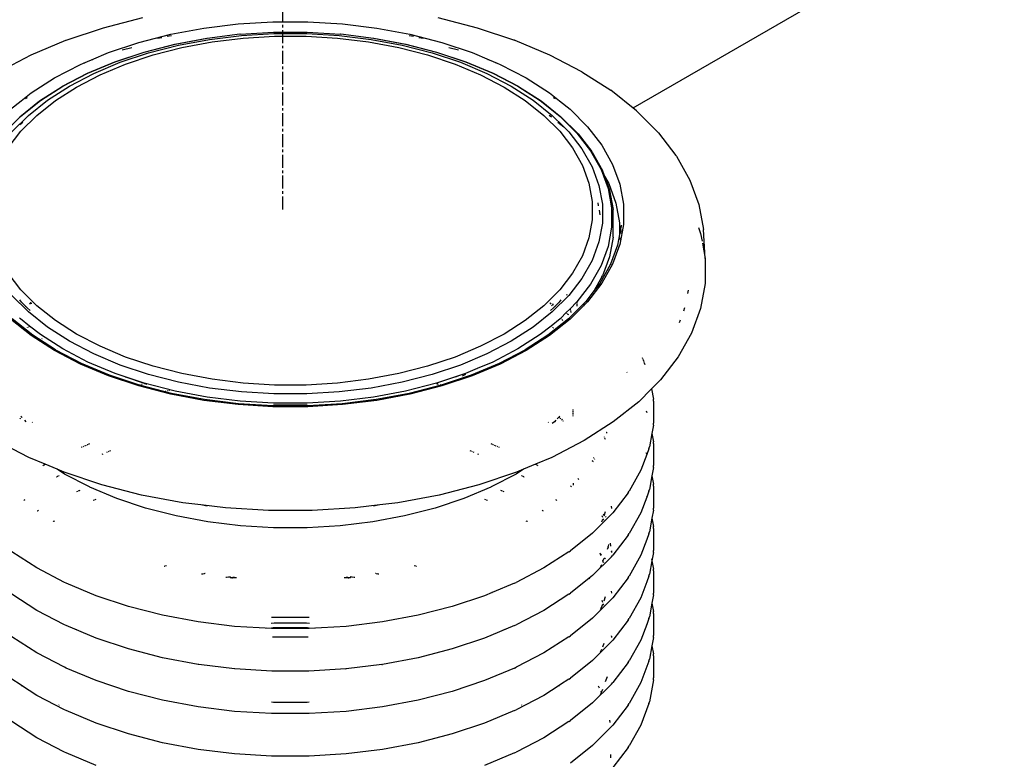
# Model space of a CAD drawing. Extents: x -17300 to -11339, y 1971 to 5059.
# Tile 25 of 81: x -13888 to -13850, y 3133 to 3161. Entities that reach past the tile are written whole.
import ezdxf

# ---------------------------------------------------------------- set-up
doc = ezdxf.new("R2010")
doc.units = 0
doc.header["$MEASUREMENT"] = 0
doc.linetypes.add('CENTER1', pattern=[0.6625, 0.5, -0.075, 0.0125, -0.075])
doc.layers.get('0').update_dxf_attribs({"linetype": 'CONTINUOUS'})
for name, color, linetype in [('CENTERLINE', 3, 'CENTER1'), ('PIPING-PRODUCT-PREMIUM', 5, 'CONTINUOUS'), ('TANK-SLOPE', 2, 'CONTINUOUS')]:
    doc.layers.add(name, color=color, linetype=linetype)

# ---------------------------------------------------------------- blocks, each defined once
blk = doc.blocks.new('5-6 TANKS')
for p, q in [((-109.023, 62.672), (-108.265, 62.867)), ((-106.431, 62.747), (-105.763, 62.787)), ((-105.763, 62.787), (-105.09, 62.787)), ((-105.09, 62.787), (-104.422, 62.747)), ((-102.588, 62.867), (-101.83, 62.672)), ((-109.741, 62.432), (-109.023, 62.672)), ((-107.729, 62.546), (-107.089, 62.666)), ((-107.089, 62.666), (-106.431, 62.747)), ((-106.395, 62.551), (-105.751, 62.59)), ((-106.368, 62.524), (-105.741, 62.562)), ((-105.751, 62.59), (-105.102, 62.59)), ((-105.741, 62.562), (-105.112, 62.562)), ((-105.112, 62.562), (-104.485, 62.524)), ((-105.102, 62.59), (-104.458, 62.551)), ((-104.422, 62.747), (-103.764, 62.666)), ((-103.764, 62.666), (-103.124, 62.546)), ((-101.83, 62.672), (-101.112, 62.432)), ((-110.418, 62.149), (-109.746, 62.431)), ((-109.746, 62.431), (-109.741, 62.432)), ((-108.925, 62.194), (-108.343, 62.388)), ((-108.343, 62.388), (-107.729, 62.546)), ((-107.981, 62.472), (-107.901, 62.487)), ((-107.795, 62.507), (-107.716, 62.522)), ((-107.649, 62.358), (-107.032, 62.474)), ((-107.646, 62.357), (-107.029, 62.473)), ((-107.582, 62.336), (-106.983, 62.449)), ((-107.513, 62.292), (-106.933, 62.401)), ((-107.032, 62.474), (-107.029, 62.473)), ((-107.029, 62.473), (-106.397, 62.552)), ((-106.983, 62.449), (-106.368, 62.524)), ((-106.933, 62.401), (-106.337, 62.474)), ((-106.397, 62.552), (-106.395, 62.551)), ((-106.337, 62.474), (-105.731, 62.511)), ((-105.731, 62.511), (-105.122, 62.511)), ((-105.122, 62.511), (-104.516, 62.474)), ((-104.516, 62.474), (-103.92, 62.401)), ((-104.485, 62.524), (-103.87, 62.449)), ((-104.458, 62.551), (-104.456, 62.552)), ((-104.456, 62.552), (-103.824, 62.473)), ((-103.92, 62.401), (-103.34, 62.292)), ((-103.87, 62.449), (-103.271, 62.336)), ((-103.824, 62.473), (-103.821, 62.474)), ((-103.824, 62.473), (-103.207, 62.357)), ((-103.821, 62.474), (-103.204, 62.358)), ((-103.137, 62.522), (-103.058, 62.507)), ((-103.124, 62.546), (-102.51, 62.388)), ((-102.952, 62.487), (-102.872, 62.472)), ((-102.51, 62.388), (-101.928, 62.194)), ((-101.107, 62.431), (-101.112, 62.432)), ((-101.107, 62.431), (-100.435, 62.149)), ((-109.256, 62.055), (-108.925, 62.194)), ((-108.805, 62.018), (-108.242, 62.205)), ((-108.8, 62.018), (-108.238, 62.205)), ((-108.703, 62.007), (-108.157, 62.188)), ((-108.665, 62.245), (-108.48, 62.293)), ((-108.242, 62.205), (-107.649, 62.358)), ((-108.238, 62.205), (-107.646, 62.357)), ((-108.157, 62.188), (-107.582, 62.336)), ((-108.07, 62.149), (-107.513, 62.292)), ((-103.34, 62.292), (-102.783, 62.149)), ((-103.271, 62.336), (-102.696, 62.188)), ((-103.207, 62.357), (-102.615, 62.205)), ((-103.204, 62.358), (-102.61, 62.205)), ((-102.696, 62.188), (-102.15, 62.007)), ((-102.615, 62.205), (-102.053, 62.018)), ((-102.61, 62.205), (-102.048, 62.018)), ((-102.373, 62.293), (-102.188, 62.245)), ((-101.928, 62.194), (-101.597, 62.055)), ((-111.034, 61.828), (-110.418, 62.149)), ((-109.409, 61.991), (-109.256, 62.055)), ((-109.409, 61.991), (-109.385, 61.999)), ((-109.333, 61.797), (-108.807, 62.017)), ((-109.324, 61.798), (-108.8, 62.018)), ((-109.256, 62.055), (-109.232, 62.063)), ((-109.212, 61.793), (-108.703, 62.007)), ((-108.807, 62.017), (-108.805, 62.018)), ((-108.598, 61.973), (-108.07, 62.149)), ((-102.783, 62.149), (-102.255, 61.973)), ((-102.15, 62.007), (-101.641, 61.793)), ((-102.053, 62.018), (-101.529, 61.798)), ((-102.046, 62.017), (-102.048, 62.018)), ((-102.046, 62.017), (-101.52, 61.797)), ((-101.621, 62.063), (-101.597, 62.055)), ((-101.597, 62.055), (-101.444, 61.991)), ((-101.468, 61.999), (-101.444, 61.991)), ((-100.435, 62.149), (-99.819, 61.828)), ((-109.969, 61.706), (-109.469, 61.966)), ((-109.469, 61.966), (-109.409, 61.991)), ((-109.091, 61.766), (-108.598, 61.973)), ((-102.255, 61.973), (-101.762, 61.766)), ((-101.444, 61.991), (-101.384, 61.966)), ((-101.384, 61.966), (-100.884, 61.706)), ((-99.813, 61.825), (-99.819, 61.828)), ((-99.813, 61.825), (-99.257, 61.468)), ((-110.419, 61.418), (-109.969, 61.706)), ((-109.816, 61.546), (-109.333, 61.797)), ((-109.806, 61.548), (-109.324, 61.798)), ((-109.68, 61.55), (-109.212, 61.793)), ((-109.543, 61.531), (-109.091, 61.766)), ((-101.762, 61.766), (-101.309, 61.531)), ((-101.641, 61.793), (-101.173, 61.55)), ((-101.529, 61.798), (-101.047, 61.548)), ((-101.52, 61.797), (-101.037, 61.546)), ((-100.884, 61.706), (-100.434, 61.418)), ((-110.253, 61.265), (-109.818, 61.544)), ((-110.24, 61.269), (-109.806, 61.548)), ((-110.101, 61.28), (-109.68, 61.55)), ((-109.951, 61.269), (-109.543, 61.531)), ((-109.816, 61.546), (-109.818, 61.544)), ((-101.309, 61.531), (-100.902, 61.269)), ((-101.173, 61.55), (-100.752, 61.28)), ((-101.047, 61.548), (-100.613, 61.269)), ((-101.035, 61.544), (-101.037, 61.546)), ((-101.035, 61.544), (-100.6, 61.265)), ((-98.762, 61.075), (-99.257, 61.468)), ((-110.814, 61.103), (-110.607, 61.268)), ((-110.635, 60.961), (-110.253, 61.265)), ((-110.621, 60.967), (-110.24, 61.269)), ((-110.607, 61.268), (-110.419, 61.418)), ((-110.607, 61.268), (-110.595, 61.274)), ((-110.523, 61.312), (-110.487, 61.33)), ((-110.471, 60.986), (-110.101, 61.28)), ((-110.31, 60.985), (-109.951, 61.269)), ((-100.902, 61.269), (-100.543, 60.985)), ((-100.752, 61.28), (-100.382, 60.986)), ((-100.613, 61.269), (-100.232, 60.967)), ((-100.6, 61.265), (-100.218, 60.961)), ((-100.434, 61.418), (-100.246, 61.268)), ((-100.366, 61.33), (-100.33, 61.312)), ((-100.258, 61.274), (-100.246, 61.268)), ((-100.246, 61.268), (-100.039, 61.103)), ((-100.039, 61.103), (-99.703, 60.767)), ((-98.762, 61.075), (-98.346, 60.659)), ((-110.945, 60.643), (-110.621, 60.967)), ((-110.786, 60.671), (-110.471, 60.986)), ((-110.638, 60.959), (-110.635, 60.961)), ((-110.634, 60.812), (-110.575, 60.858)), ((-110.614, 60.68), (-110.31, 60.985)), ((-100.543, 60.985), (-100.239, 60.68)), ((-100.443, 60.99), (-100.399, 60.955)), ((-100.382, 60.986), (-100.163, 60.767)), ((-100.278, 60.858), (-100.163, 60.767)), ((-100.232, 60.967), (-99.908, 60.643)), ((-100.215, 60.959), (-100.218, 60.961)), ((-100.215, 60.959), (-99.889, 60.634)), ((-110.862, 60.359), (-110.614, 60.68)), ((-100.239, 60.68), (-99.991, 60.359)), ((-100.163, 60.767), (-100.067, 60.671)), ((-100.067, 60.671), (-99.811, 60.339)), ((-99.703, 60.767), (-99.429, 60.413)), ((-99.908, 60.643), (-99.644, 60.301)), ((-99.887, 60.631), (-99.889, 60.634)), ((-99.887, 60.631), (-99.622, 60.288)), ((-98.34, 60.653), (-98.346, 60.659)), ((-98.34, 60.653), (-98.002, 60.214)), ((-99.991, 60.359), (-99.803, 60.024)), ((-99.811, 60.339), (-99.616, 59.993)), ((-99.644, 60.301), (-99.444, 59.945)), ((-99.619, 60.284), (-99.622, 60.288)), ((-99.429, 60.413), (-99.222, 60.043)), ((-99.617, 60.281), (-99.619, 60.284)), ((-99.617, 60.281), (-99.416, 59.923)), ((-97.996, 60.207), (-98.002, 60.214)), ((-97.991, 60.2), (-97.996, 60.207)), ((-97.991, 60.2), (-97.734, 59.742)), ((-99.803, 60.024), (-99.676, 59.68)), ((-99.616, 59.993), (-99.485, 59.637)), ((-99.444, 59.945), (-99.309, 59.579)), ((-99.414, 59.919), (-99.416, 59.923)), ((-99.414, 59.919), (-99.378, 59.817)), ((-99.222, 60.043), (-99.082, 59.664)), ((-99.378, 59.817), (-99.375, 59.813)), ((-99.375, 59.813), (-99.297, 59.673)), ((-99.375, 59.813), (-99.279, 59.551)), ((-97.734, 59.742), (-97.56, 59.271)), ((-99.676, 59.68), (-99.612, 59.33)), ((-99.485, 59.637), (-99.419, 59.276)), ((-99.309, 59.579), (-99.242, 59.206)), ((-99.297, 59.673), (-99.159, 59.298)), ((-99.278, 59.547), (-99.279, 59.551)), ((-99.278, 59.547), (-99.21, 59.173)), ((-99.082, 59.664), (-99.012, 59.278)), ((-99.612, 59.33), (-99.612, 58.978)), ((-99.508, 59.305), (-99.498, 59.248)), ((-99.482, 59.161), (-99.466, 59.074)), ((-99.419, 59.276), (-99.419, 58.912)), ((-99.242, 59.206), (-99.242, 58.832)), ((-99.209, 59.168), (-99.21, 59.173)), ((-99.209, 59.164), (-99.209, 59.168)), ((-99.209, 58.666), (-99.209, 59.164)), ((-99.159, 59.298), (-99.089, 58.916)), ((-99.012, 59.278), (-99.012, 58.889)), ((-97.56, 59.271), (-97.473, 58.792)), ((-99.612, 58.978), (-99.676, 58.628)), ((-99.419, 58.912), (-99.485, 58.551)), ((-99.242, 58.832), (-99.309, 58.46)), ((-99.089, 58.916), (-99.089, 58.691)), ((-99.056, 58.871), (-99.089, 58.691)), ((-99.012, 58.889), (-99.082, 58.503)), ((-99.063, 58.781), (-99.068, 58.714)), ((-99.056, 58.871), (-99.058, 58.85)), ((-97.568, 58.831), (-97.526, 58.715)), ((-97.438, 58.235), (-97.473, 58.792)), ((-99.676, 58.628), (-99.803, 58.284)), ((-99.213, 58.641), (-99.281, 58.267)), ((-99.213, 58.641), (-99.209, 58.666)), ((-99.089, 58.691), (-99.126, 58.487)), ((-99.089, 58.691), (-99.089, 58.679)), ((-99.089, 58.638), (-99.089, 58.6)), ((-97.526, 58.715), (-97.498, 58.566)), ((-99.485, 58.551), (-99.616, 58.195)), ((-99.309, 58.46), (-99.444, 58.094)), ((-99.126, 58.487), (-99.261, 58.121)), ((-99.107, 58.436), (-99.222, 58.124)), ((-99.082, 58.503), (-99.107, 58.436)), ((-99.101, 58.468), (-99.107, 58.436)), ((-97.491, 58.525), (-97.438, 58.235)), ((-99.803, 58.284), (-99.991, 57.949)), ((-99.281, 58.267), (-99.416, 57.899)), ((-97.438, 58.235), (-97.438, 57.751)), ((-99.616, 58.195), (-99.811, 57.849)), ((-99.444, 58.094), (-99.644, 57.738)), ((-99.261, 58.12), (-99.467, 57.754)), ((-99.222, 58.124), (-99.429, 57.755)), ((-99.261, 58.12), (-99.265, 58.11)), ((-99.261, 58.121), (-99.261, 58.12)), ((-110.614, 57.628), (-110.862, 57.949)), ((-99.991, 57.949), (-100.239, 57.628)), ((-99.811, 57.849), (-100.067, 57.517)), ((-99.427, 57.877), (-99.575, 57.615)), ((-99.427, 57.877), (-99.416, 57.899)), ((-99.644, 57.738), (-99.908, 57.396)), ((-99.429, 57.755), (-99.703, 57.4)), ((-99.467, 57.754), (-99.575, 57.615)), ((-97.438, 57.751), (-97.526, 57.27)), ((-110.471, 57.203), (-110.786, 57.517)), ((-110.31, 57.323), (-110.614, 57.628)), ((-100.239, 57.628), (-100.543, 57.323)), ((-100.067, 57.517), (-100.382, 57.203)), ((-100.111, 57.545), (-100.105, 57.528)), ((-99.575, 57.615), (-99.739, 57.402)), ((-99.575, 57.615), (-99.585, 57.596)), ((-97.769, 57.625), (-97.781, 57.56)), ((-110.6, 57.392), (-110.635, 57.438)), ((-110.525, 57.317), (-110.6, 57.392)), ((-110.533, 57.312), (-110.525, 57.317)), ((-110.525, 57.317), (-110.518, 57.321)), ((-110.493, 57.285), (-110.525, 57.317)), ((-110.499, 57.278), (-110.493, 57.285)), ((-110.493, 57.285), (-110.488, 57.291)), ((-110.438, 57.23), (-110.493, 57.285)), ((-110.446, 57.368), (-110.418, 57.386)), ((-110.441, 57.362), (-110.432, 57.365)), ((-110.437, 57.358), (-110.432, 57.365)), ((-110.432, 57.365), (-110.417, 57.384)), ((-110.432, 57.365), (-110.405, 57.373)), ((-109.951, 57.039), (-110.31, 57.323)), ((-100.543, 57.323), (-100.902, 57.039)), ((-100.421, 57.365), (-100.43, 57.367)), ((-100.426, 57.371), (-100.421, 57.365)), ((-100.421, 57.377), (-100.407, 57.368)), ((-100.421, 57.365), (-100.416, 57.358)), ((-100.412, 57.362), (-100.421, 57.365)), ((-100.36, 57.285), (-100.415, 57.23)), ((-100.396, 57.332), (-100.385, 57.318)), ((-100.378, 57.349), (-100.364, 57.34)), ((-100.358, 57.346), (-100.376, 57.351)), ((-100.365, 57.291), (-100.36, 57.285)), ((-100.328, 57.317), (-100.36, 57.285)), ((-100.36, 57.285), (-100.354, 57.278)), ((-100.335, 57.321), (-100.328, 57.317)), ((-100.253, 57.392), (-100.328, 57.317)), ((-100.328, 57.317), (-100.32, 57.312)), ((-100.218, 57.438), (-100.253, 57.392)), ((-100.039, 57.265), (-100.12, 57.184)), ((-99.739, 57.402), (-100.073, 57.068)), ((-99.908, 57.396), (-100.039, 57.265)), ((-99.781, 57.322), (-100.039, 57.064)), ((-100.039, 57.265), (-100.038, 57.258)), ((-99.908, 57.396), (-99.908, 57.388)), ((-99.908, 57.38), (-99.908, 57.373)), ((-99.908, 57.357), (-99.908, 57.314)), ((-99.703, 57.4), (-99.781, 57.322)), ((-99.754, 57.357), (-99.781, 57.322)), ((-97.834, 57.285), (-97.857, 57.221)), ((-97.526, 57.27), (-97.7, 56.797)), ((-110.387, 56.756), (-110.78, 57.068)), ((-110.621, 57.072), (-110.639, 57.09)), ((-110.447, 56.933), (-110.621, 57.072)), ((-110.101, 56.908), (-110.471, 57.203)), ((-100.382, 57.203), (-100.752, 56.908)), ((-100.073, 57.068), (-100.466, 56.756)), ((-100.232, 57.072), (-100.406, 56.933)), ((-100.214, 57.09), (-100.232, 57.072)), ((-100.12, 57.184), (-100.214, 57.09)), ((-100.214, 57.09), (-100.211, 57.085)), ((-100.208, 57.08), (-100.205, 57.075)), ((-100.2, 57.066), (-100.184, 57.038)), ((-100.12, 57.184), (-100.115, 57.181)), ((-100.111, 57.178), (-100.106, 57.175)), ((-100.097, 57.169), (-100.07, 57.152)), ((-100.037, 57.252), (-100.036, 57.245)), ((-100.033, 57.232), (-100.027, 57.196)), ((-110.419, 56.75), (-110.814, 57.064)), ((-110.488, 56.9), (-110.485, 56.903)), ((-110.469, 56.916), (-110.464, 56.919)), ((-110.46, 56.923), (-110.455, 56.926)), ((-110.451, 56.93), (-110.447, 56.933)), ((-110.24, 56.769), (-110.447, 56.933)), ((-109.68, 56.638), (-110.101, 56.908)), ((-109.543, 56.777), (-109.951, 57.039)), ((-100.902, 57.039), (-101.309, 56.777)), ((-100.752, 56.908), (-101.173, 56.638)), ((-100.406, 56.933), (-100.613, 56.769)), ((-100.039, 57.064), (-100.434, 56.75)), ((-100.406, 56.933), (-100.402, 56.93)), ((-100.376, 56.909), (-100.372, 56.906)), ((-100.365, 56.9), (-100.362, 56.898)), ((-97.921, 57.048), (-97.941, 56.993)), ((-109.969, 56.461), (-110.419, 56.75)), ((-109.946, 56.472), (-110.387, 56.756)), ((-109.806, 56.491), (-110.24, 56.769)), ((-110.212, 56.689), (-110.208, 56.692)), ((-109.091, 56.542), (-109.543, 56.777)), ((-101.309, 56.777), (-101.762, 56.542)), ((-100.613, 56.769), (-101.047, 56.491)), ((-100.466, 56.756), (-100.907, 56.472)), ((-100.434, 56.75), (-100.884, 56.461)), ((-97.7, 56.797), (-97.958, 56.338)), ((-109.906, 56.493), (-109.902, 56.496)), ((-109.212, 56.395), (-109.68, 56.638)), ((-108.598, 56.335), (-109.091, 56.542)), ((-101.762, 56.542), (-102.255, 56.335)), ((-101.173, 56.638), (-101.641, 56.395)), ((-109.469, 56.201), (-109.969, 56.461)), ((-109.946, 56.472), (-109.943, 56.471)), ((-109.943, 56.471), (-109.94, 56.469)), ((-109.449, 56.214), (-109.94, 56.469)), ((-109.324, 56.24), (-109.806, 56.491)), ((-108.703, 56.181), (-109.212, 56.395)), ((-108.07, 56.159), (-108.598, 56.335)), ((-102.255, 56.335), (-102.783, 56.159)), ((-101.641, 56.395), (-102.15, 56.181)), ((-101.047, 56.491), (-101.529, 56.24)), ((-100.913, 56.469), (-101.404, 56.214)), ((-100.884, 56.461), (-101.384, 56.201)), ((-100.91, 56.471), (-100.913, 56.469)), ((-100.907, 56.472), (-100.91, 56.471)), ((-98.652, 56.33), (-98.644, 56.308)), ((-97.958, 56.338), (-98.299, 55.896)), ((-108.925, 55.973), (-109.469, 56.201)), ((-108.908, 55.987), (-109.449, 56.214)), ((-108.8, 56.02), (-109.324, 56.24)), ((-108.157, 56), (-108.703, 56.181)), ((-107.513, 56.016), (-108.07, 56.159)), ((-102.783, 56.159), (-103.34, 56.016)), ((-102.15, 56.181), (-102.696, 56)), ((-101.404, 56.214), (-101.945, 55.987)), ((-101.384, 56.201), (-101.928, 55.973)), ((-101.529, 56.24), (-101.83, 56.114)), ((-98.64, 56.297), (-98.623, 56.249)), ((-98.618, 56.237), (-98.602, 56.193)), ((-108.343, 55.779), (-108.925, 55.973)), ((-108.328, 55.794), (-108.908, 55.987)), ((-108.238, 55.833), (-108.8, 56.02)), ((-108.595, 55.946), (-108.605, 55.95)), ((-108.235, 55.826), (-108.595, 55.946)), ((-107.582, 55.852), (-108.157, 56)), ((-106.933, 55.907), (-107.513, 56.016)), ((-103.34, 56.016), (-103.92, 55.907)), ((-102.696, 56), (-103.271, 55.852)), ((-102.186, 55.976), (-102.615, 55.833)), ((-101.945, 55.987), (-102.525, 55.794)), ((-101.928, 55.973), (-102.51, 55.779)), ((-102.186, 55.976), (-102.248, 55.95)), ((-102.053, 56.02), (-102.186, 55.976)), ((-102.051, 55.999), (-102.118, 55.97)), ((-101.83, 56.114), (-102.053, 56.02)), ((-101.83, 56.114), (-101.824, 56.111)), ((-98.947, 56.045), (-98.941, 56.037)), ((-107.729, 55.621), (-108.343, 55.779)), ((-108.335, 55.8), (-108.319, 55.804)), ((-107.717, 55.637), (-108.328, 55.794)), ((-108.291, 55.811), (-108.282, 55.814)), ((-108.243, 55.824), (-108.235, 55.826)), ((-107.646, 55.681), (-108.238, 55.833)), ((-108.235, 55.826), (-108.232, 55.826)), ((-108.181, 55.808), (-108.235, 55.826)), ((-106.983, 55.739), (-107.582, 55.852)), ((-106.368, 55.664), (-106.983, 55.739)), ((-106.337, 55.834), (-106.933, 55.907)), ((-105.731, 55.797), (-106.337, 55.834)), ((-105.122, 55.797), (-105.731, 55.797)), ((-104.516, 55.834), (-105.122, 55.797)), ((-103.92, 55.907), (-104.516, 55.834)), ((-103.87, 55.739), (-104.485, 55.664)), ((-103.271, 55.852), (-103.87, 55.739)), ((-102.615, 55.833), (-103.207, 55.681)), ((-102.525, 55.794), (-103.136, 55.637)), ((-102.51, 55.779), (-103.124, 55.621)), ((-102.61, 55.824), (-102.601, 55.821)), ((-102.591, 55.819), (-102.581, 55.816)), ((-102.543, 55.806), (-102.534, 55.804)), ((-98.299, 55.896), (-98.472, 55.723)), ((-107.871, 55.67), (-107.863, 55.672)), ((-107.834, 55.68), (-107.824, 55.682)), ((-107.791, 55.691), (-107.78, 55.694)), ((-107.759, 55.699), (-107.748, 55.702)), ((-107.089, 55.501), (-107.729, 55.621)), ((-107.081, 55.517), (-107.717, 55.637)), ((-107.029, 55.565), (-107.646, 55.681)), ((-106.395, 55.487), (-107.029, 55.565)), ((-105.741, 55.626), (-106.368, 55.664)), ((-105.112, 55.626), (-105.741, 55.626)), ((-104.485, 55.664), (-105.112, 55.626)), ((-103.824, 55.565), (-104.458, 55.487)), ((-103.207, 55.681), (-103.824, 55.565)), ((-103.136, 55.637), (-103.772, 55.517)), ((-103.124, 55.621), (-103.764, 55.501)), ((-102.99, 55.672), (-102.982, 55.67)), ((-98.472, 55.723), (-98.718, 55.477)), ((-98.472, 55.723), (-98.436, 55.525)), ((-106.431, 55.421), (-107.089, 55.501)), ((-106.426, 55.437), (-107.081, 55.517)), ((-105.763, 55.38), (-106.431, 55.421)), ((-105.761, 55.397), (-106.426, 55.437)), ((-105.751, 55.448), (-106.395, 55.487)), ((-105.09, 55.38), (-105.763, 55.38)), ((-105.752, 55.397), (-105.761, 55.397)), ((-105.731, 55.409), (-105.752, 55.41)), ((-105.739, 55.396), (-105.752, 55.397)), ((-105.102, 55.448), (-105.751, 55.448)), ((-105.114, 55.396), (-105.739, 55.396)), ((-105.122, 55.409), (-105.731, 55.409)), ((-105.101, 55.41), (-105.122, 55.409)), ((-105.101, 55.397), (-105.114, 55.396)), ((-104.458, 55.487), (-105.102, 55.448)), ((-105.092, 55.397), (-105.101, 55.397)), ((-104.427, 55.437), (-105.092, 55.397)), ((-104.422, 55.421), (-105.09, 55.38)), ((-103.772, 55.517), (-104.427, 55.437)), ((-103.764, 55.501), (-104.422, 55.421)), ((-98.718, 55.477), (-99.21, 55.086)), ((-98.431, 55.488), (-98.436, 55.525)), ((-98.431, 55.488), (-98.431, 55.064)), ((-110.598, 55.179), (-110.616, 55.197)), ((-110.6, 55.177), (-110.598, 55.179)), ((-110.598, 55.179), (-110.591, 55.184)), ((-110.592, 55.173), (-110.598, 55.179)), ((-100.255, 55.179), (-100.286, 55.148)), ((-100.262, 55.184), (-100.255, 55.179)), ((-100.237, 55.197), (-100.255, 55.179)), ((-100.255, 55.179), (-100.244, 55.17)), ((-99.986, 55.328), (-99.986, 55.304)), ((-99.986, 55.292), (-99.985, 55.266)), ((-99.985, 55.253), (-99.985, 55.227)), ((-99.985, 55.214), (-99.985, 55.201)), ((-98.574, 55.3), (-98.563, 55.27)), ((-110.637, 55.146), (-110.63, 55.153)), ((-110.63, 55.153), (-110.618, 55.162)), ((-110.511, 55.092), (-110.541, 55.122)), ((-110.392, 55.079), (-110.396, 55.083)), ((-110.388, 55.075), (-110.392, 55.079)), ((-100.461, 55.079), (-100.465, 55.075)), ((-100.458, 55.082), (-100.461, 55.079)), ((-100.458, 55.082), (-100.457, 55.083)), ((-100.342, 55.092), (-100.383, 55.059)), ((-100.312, 55.122), (-100.342, 55.092)), ((-100.235, 55.162), (-100.223, 55.153)), ((-100.223, 55.153), (-100.216, 55.146)), ((-100.207, 55.138), (-100.19, 55.12)), ((-100.182, 55.112), (-100.173, 55.104)), ((-99.21, 55.086), (-99.77, 54.727)), ((-98.436, 55.027), (-98.465, 54.867)), ((-98.436, 55.027), (-98.431, 55.064)), ((-99.383, 54.798), (-99.381, 54.794)), ((-99.38, 54.79), (-99.378, 54.786)), ((-99.348, 54.893), (-99.345, 54.891)), ((-99.343, 54.889), (-99.341, 54.887)), ((-99.339, 54.884), (-99.325, 54.871)), ((-98.465, 54.867), (-98.512, 54.606)), ((-98.466, 54.874), (-98.465, 54.867)), ((-98.465, 54.867), (-98.436, 54.707)), ((-110.461, 54.404), (-111.083, 54.727)), ((-109.45, 54.603), (-109.434, 54.61)), ((-109.418, 54.616), (-109.401, 54.623)), ((-109.385, 54.63), (-109.354, 54.643)), ((-109.339, 54.65), (-109.324, 54.656)), ((-109.31, 54.661), (-109.286, 54.672)), ((-101.567, 54.672), (-101.543, 54.661)), ((-101.529, 54.656), (-101.514, 54.65)), ((-101.499, 54.643), (-101.468, 54.63)), ((-101.452, 54.623), (-101.435, 54.616)), ((-101.419, 54.61), (-101.403, 54.603)), ((-99.77, 54.727), (-100.392, 54.404)), ((-99.377, 54.781), (-99.367, 54.756)), ((-98.524, 54.57), (-98.512, 54.606)), ((-98.431, 54.67), (-98.436, 54.707)), ((-98.431, 54.67), (-98.431, 54.247)), ((-109.049, 54.469), (-109.032, 54.476)), ((-108.962, 54.506), (-108.945, 54.513)), ((-108.929, 54.519), (-108.913, 54.526)), ((-108.899, 54.532), (-108.885, 54.538)), ((-101.968, 54.538), (-101.954, 54.532)), ((-101.94, 54.526), (-101.924, 54.519)), ((-101.908, 54.513), (-101.891, 54.506)), ((-101.821, 54.476), (-101.804, 54.469)), ((-98.565, 54.459), (-98.676, 54.157)), ((-98.579, 54.498), (-98.57, 54.474)), ((-98.524, 54.57), (-98.565, 54.459)), ((-98.565, 54.459), (-98.562, 54.452)), ((-110.147, 54.272), (-110.461, 54.404)), ((-110.192, 54.248), (-110.172, 54.259)), ((-110.167, 54.261), (-110.147, 54.272)), ((-109.915, 54.175), (-110.147, 54.272)), ((-100.706, 54.272), (-100.938, 54.175)), ((-100.392, 54.404), (-100.706, 54.272)), ((-100.706, 54.272), (-100.681, 54.259)), ((-100.676, 54.256), (-100.661, 54.248)), ((-99.619, 54.345), (-99.61, 54.337)), ((-99.608, 54.336), (-99.606, 54.335)), ((-99.606, 54.335), (-99.598, 54.326)), ((-99.589, 54.402), (-99.585, 54.396)), ((-99.584, 54.393), (-99.58, 54.387)), ((-99.579, 54.384), (-99.571, 54.37)), ((-98.436, 54.21), (-98.431, 54.247)), ((-109.926, 54.029), (-109.921, 54.032)), ((-109.916, 54.035), (-109.898, 54.047)), ((-109.773, 54.083), (-109.915, 54.175)), ((-109.783, 54.119), (-109.915, 54.175)), ((-109.893, 54.05), (-109.889, 54.052)), ((-109.886, 54.055), (-109.879, 54.059)), ((-109.058, 53.878), (-109.783, 54.119)), ((-109.295, 53.835), (-109.773, 54.083)), ((-101.07, 54.119), (-101.795, 53.878)), ((-101.08, 54.083), (-101.558, 53.835)), ((-100.938, 54.175), (-101.08, 54.083)), ((-100.938, 54.175), (-101.07, 54.119)), ((-100.974, 54.059), (-100.967, 54.055)), ((-100.964, 54.052), (-100.96, 54.05)), ((-100.955, 54.047), (-100.937, 54.035)), ((-100.932, 54.032), (-100.927, 54.029)), ((-98.676, 54.157), (-98.902, 53.755)), ((-98.465, 54.05), (-98.512, 53.789)), ((-98.466, 54.057), (-98.465, 54.05)), ((-98.436, 54.21), (-98.465, 54.05)), ((-98.465, 54.05), (-98.436, 53.89)), ((-108.293, 53.681), (-109.058, 53.878)), ((-101.795, 53.878), (-102.56, 53.681)), ((-100.033, 53.857), (-100.01, 53.838)), ((-99.98, 53.91), (-99.98, 53.869)), ((-99.89, 54), (-99.872, 53.977)), ((-98.431, 53.853), (-98.436, 53.89)), ((-98.431, 53.853), (-98.431, 53.429)), ((-109.537, 53.749), (-109.518, 53.757)), ((-109.506, 53.762), (-109.495, 53.767)), ((-109.489, 53.769), (-109.47, 53.777)), ((-109.287, 53.832), (-109.295, 53.835)), ((-108.768, 53.614), (-109.287, 53.832)), ((-107.497, 53.532), (-108.293, 53.681)), ((-102.56, 53.681), (-103.356, 53.532)), ((-101.566, 53.832), (-102.085, 53.614)), ((-101.566, 53.832), (-101.558, 53.835)), ((-101.383, 53.777), (-101.364, 53.769)), ((-101.358, 53.767), (-101.347, 53.762)), ((-101.335, 53.757), (-101.316, 53.749)), ((-98.921, 53.724), (-99.218, 53.339)), ((-98.921, 53.724), (-98.902, 53.755)), ((-98.57, 53.656), (-98.565, 53.642)), ((-98.524, 53.753), (-98.565, 53.642)), ((-98.524, 53.753), (-98.512, 53.789)), ((-110.558, 53.577), (-110.552, 53.581)), ((-110.55, 53.583), (-110.544, 53.588)), ((-110.542, 53.59), (-110.535, 53.595)), ((-109.222, 53.579), (-109.197, 53.59)), ((-109.184, 53.595), (-109.163, 53.604)), ((-108.212, 53.428), (-108.768, 53.614)), ((-107.148, 53.489), (-107.497, 53.532)), ((-107.026, 53.466), (-107.148, 53.489)), ((-106.678, 53.431), (-107.148, 53.489)), ((-103.705, 53.489), (-104.175, 53.431)), ((-103.705, 53.489), (-103.827, 53.466)), ((-103.356, 53.532), (-103.705, 53.489)), ((-102.085, 53.614), (-102.641, 53.428)), ((-101.69, 53.604), (-101.669, 53.595)), ((-101.656, 53.59), (-101.631, 53.579)), ((-100.318, 53.595), (-100.311, 53.59)), ((-100.309, 53.588), (-100.301, 53.581)), ((-100.299, 53.58), (-100.295, 53.577)), ((-99.252, 53.466), (-99.244, 53.423)), ((-98.565, 53.642), (-98.676, 53.34)), ((-98.565, 53.642), (-98.563, 53.636)), ((-110.302, 53.374), (-110.296, 53.377)), ((-110.293, 53.378), (-110.285, 53.382)), ((-110.283, 53.384), (-110.275, 53.388)), ((-107.625, 53.278), (-108.212, 53.428)), ((-107.014, 53.163), (-107.625, 53.278)), ((-105.845, 53.381), (-106.678, 53.431)), ((-105.008, 53.381), (-105.845, 53.381)), ((-104.175, 53.431), (-105.008, 53.381)), ((-103.228, 53.278), (-103.839, 53.163)), ((-102.641, 53.428), (-103.228, 53.278)), ((-100.578, 53.388), (-100.57, 53.384)), ((-100.568, 53.382), (-100.557, 53.377)), ((-100.555, 53.376), (-100.551, 53.374)), ((-99.243, 53.312), (-99.606, 52.948)), ((-99.429, 53.289), (-99.415, 53.252)), ((-99.403, 53.314), (-99.385, 53.296)), ((-99.385, 53.296), (-99.393, 53.275)), ((-99.363, 53.354), (-99.385, 53.296)), ((-99.385, 53.296), (-99.378, 53.289)), ((-99.243, 53.312), (-99.218, 53.339)), ((-98.676, 53.34), (-98.902, 52.939)), ((-98.436, 53.392), (-98.465, 53.233)), ((-98.436, 53.392), (-98.431, 53.429)), ((-109.99, 53.171), (-109.984, 53.175)), ((-109.981, 53.176), (-109.979, 53.178)), ((-109.977, 53.179), (-109.964, 53.187)), ((-106.386, 53.086), (-107.014, 53.163)), ((-105.748, 53.047), (-106.386, 53.086)), ((-104.467, 53.086), (-105.105, 53.047)), ((-103.839, 53.163), (-104.467, 53.086)), ((-100.889, 53.187), (-100.876, 53.179)), ((-100.874, 53.178), (-100.872, 53.176)), ((-100.869, 53.175), (-100.863, 53.171)), ((-99.461, 53.108), (-99.462, 53.105)), ((-99.417, 53.208), (-99.436, 53.156)), ((-99.404, 53.221), (-99.395, 53.197)), ((-99.357, 53.268), (-99.346, 53.256)), ((-98.465, 53.233), (-98.512, 52.971)), ((-98.466, 53.24), (-98.465, 53.233)), ((-98.465, 53.233), (-98.436, 53.073)), ((-105.105, 53.047), (-105.748, 53.047)), ((-99.606, 52.948), (-100.033, 52.609)), ((-98.921, 52.906), (-99.218, 52.521)), ((-98.921, 52.906), (-98.902, 52.939)), ((-98.524, 52.936), (-98.565, 52.824)), ((-98.524, 52.936), (-98.512, 52.971)), ((-98.431, 53.036), (-98.436, 53.073)), ((-98.431, 53.036), (-98.431, 52.613)), ((-99.302, 52.727), (-99.308, 52.687)), ((-99.271, 52.757), (-99.261, 52.699)), ((-98.565, 52.824), (-98.676, 52.523)), ((-98.566, 52.826), (-98.565, 52.824)), ((-98.565, 52.824), (-98.563, 52.818)), ((-110.309, 52.278), (-110.792, 52.588)), ((-100.061, 52.588), (-100.544, 52.278)), ((-100.061, 52.588), (-100.033, 52.609)), ((-99.47, 52.558), (-99.446, 52.514)), ((-99.467, 52.561), (-99.433, 52.527)), ((-99.31, 52.68), (-99.329, 52.631)), ((-99.31, 52.68), (-99.309, 52.685)), ((-99.309, 52.685), (-99.308, 52.687)), ((-99.244, 52.606), (-99.243, 52.602)), ((-99.243, 52.599), (-99.243, 52.602)), ((-99.242, 52.596), (-99.243, 52.599)), ((-99.242, 52.596), (-99.243, 52.572)), ((-99.243, 52.494), (-99.218, 52.521)), ((-98.676, 52.523), (-98.902, 52.121)), ((-98.436, 52.576), (-98.465, 52.416)), ((-98.436, 52.576), (-98.431, 52.613)), ((-99.243, 52.494), (-99.606, 52.131)), ((-99.443, 52.32), (-99.442, 52.325)), ((-99.442, 52.325), (-99.441, 52.326)), ((-99.437, 52.339), (-99.441, 52.326)), ((-99.408, 52.416), (-99.418, 52.39)), ((-99.415, 52.435), (-99.408, 52.416)), ((-99.393, 52.457), (-99.408, 52.416)), ((-99.408, 52.416), (-99.404, 52.404)), ((-99.395, 52.38), (-99.394, 52.377)), ((-99.378, 52.472), (-99.357, 52.451)), ((-98.465, 52.416), (-98.512, 52.155)), ((-98.472, 52.453), (-98.466, 52.423)), ((-98.465, 52.416), (-98.436, 52.256)), ((-109.772, 51.999), (-110.309, 52.278)), ((-107.856, 52.311), (-107.849, 52.313)), ((-107.84, 52.315), (-107.811, 52.323)), ((-107.134, 52.163), (-107.129, 52.163)), ((-107.124, 52.164), (-107.119, 52.165)), ((-107.113, 52.167), (-107.095, 52.17)), ((-107.088, 52.171), (-107.081, 52.173)), ((-107.074, 52.174), (-107.068, 52.175)), ((-103.785, 52.175), (-103.779, 52.174)), ((-103.772, 52.173), (-103.765, 52.171)), ((-103.758, 52.17), (-103.74, 52.167)), ((-103.734, 52.165), (-103.724, 52.163)), ((-103.042, 52.323), (-103.013, 52.315)), ((-103.004, 52.313), (-102.997, 52.311)), ((-100.544, 52.278), (-101.081, 51.999)), ((-99.443, 52.32), (-99.463, 52.286)), ((-98.524, 52.118), (-98.512, 52.155)), ((-98.431, 52.219), (-98.436, 52.256)), ((-98.431, 52.219), (-98.431, 51.795)), ((-109.745, 51.986), (-109.772, 51.999)), ((-109.164, 51.743), (-109.745, 51.986)), ((-106.669, 52.1), (-106.662, 52.101)), ((-106.654, 52.102), (-106.619, 52.106)), ((-106.61, 52.107), (-106.579, 52.111)), ((-106.592, 52.09), (-106.585, 52.091)), ((-106.577, 52.092), (-106.543, 52.096)), ((-106.553, 52.085), (-106.546, 52.086)), ((-106.538, 52.087), (-106.503, 52.092)), ((-106.533, 52.098), (-106.502, 52.101)), ((-106.494, 52.093), (-106.463, 52.096)), ((-104.39, 52.096), (-104.359, 52.093)), ((-104.351, 52.101), (-104.32, 52.098)), ((-104.35, 52.092), (-104.315, 52.087)), ((-104.31, 52.096), (-104.276, 52.092)), ((-104.307, 52.086), (-104.3, 52.085)), ((-104.274, 52.111), (-104.243, 52.107)), ((-104.268, 52.091), (-104.261, 52.09)), ((-104.234, 52.106), (-104.199, 52.102)), ((-104.191, 52.101), (-104.184, 52.1)), ((-101.108, 51.986), (-101.543, 51.805)), ((-101.108, 51.986), (-101.081, 51.999)), ((-99.67, 52.081), (-100.033, 51.792)), ((-99.673, 52.085), (-99.67, 52.081)), ((-99.606, 52.131), (-99.67, 52.081)), ((-99.67, 52.081), (-99.662, 52.071)), ((-98.921, 52.089), (-99.218, 51.704)), ((-98.921, 52.089), (-98.902, 52.121)), ((-98.565, 52.007), (-98.676, 51.705)), ((-98.566, 52.01), (-98.565, 52.007)), ((-98.524, 52.118), (-98.565, 52.007)), ((-98.565, 52.007), (-98.562, 52.001)), ((-110.309, 51.461), (-110.792, 51.771)), ((-101.543, 51.805), (-101.689, 51.743)), ((-101.552, 51.81), (-101.543, 51.805)), ((-100.061, 51.771), (-100.544, 51.461)), ((-100.061, 51.771), (-100.033, 51.792)), ((-99.252, 51.832), (-99.244, 51.789)), ((-98.436, 51.758), (-98.465, 51.598)), ((-98.436, 51.758), (-98.431, 51.795)), ((-108.542, 51.535), (-109.164, 51.743)), ((-101.689, 51.743), (-102.311, 51.535)), ((-99.243, 51.677), (-99.606, 51.314)), ((-99.418, 51.573), (-99.441, 51.509)), ((-99.429, 51.655), (-99.415, 51.618)), ((-99.404, 51.587), (-99.394, 51.559)), ((-99.363, 51.72), (-99.393, 51.64)), ((-99.243, 51.677), (-99.218, 51.704)), ((-98.676, 51.705), (-98.902, 51.304)), ((-98.465, 51.598), (-98.512, 51.337)), ((-98.466, 51.605), (-98.465, 51.598)), ((-98.465, 51.598), (-98.436, 51.439)), ((-109.772, 51.182), (-110.309, 51.461)), ((-107.886, 51.367), (-108.542, 51.535)), ((-102.311, 51.535), (-102.967, 51.367)), ((-100.544, 51.461), (-101.081, 51.182)), ((-99.443, 51.503), (-99.46, 51.475)), ((-99.443, 51.503), (-99.442, 51.507)), ((-99.442, 51.507), (-99.441, 51.509)), ((-98.431, 51.401), (-98.436, 51.439)), ((-98.431, 51.401), (-98.431, 50.978)), ((-107.202, 51.239), (-107.886, 51.367)), ((-106.5, 51.152), (-107.202, 51.239)), ((-105.793, 51.216), (-105.739, 51.219)), ((-105.752, 51.323), (-105.792, 51.326)), ((-105.101, 51.323), (-105.752, 51.323)), ((-105.739, 51.219), (-105.114, 51.219)), ((-105.114, 51.219), (-105.06, 51.216)), ((-105.061, 51.326), (-105.101, 51.323)), ((-103.651, 51.239), (-104.353, 51.152)), ((-102.967, 51.367), (-103.651, 51.239)), ((-99.606, 51.314), (-100.033, 50.974)), ((-98.921, 51.272), (-99.218, 50.887)), ((-98.921, 51.272), (-98.902, 51.304)), ((-98.565, 51.19), (-98.676, 50.889)), ((-98.57, 51.205), (-98.565, 51.19)), ((-98.524, 51.302), (-98.565, 51.19)), ((-98.565, 51.19), (-98.563, 51.184)), ((-98.524, 51.302), (-98.512, 51.337)), ((-109.745, 51.17), (-109.772, 51.182)), ((-109.164, 50.926), (-109.745, 51.17)), ((-109.562, 51.099), (-109.559, 51.101)), ((-109.538, 51.086), (-109.533, 51.09)), ((-105.786, 51.109), (-106.5, 51.152)), ((-105.902, 51.121), (-105.886, 51.122)), ((-105.789, 51.128), (-105.754, 51.13)), ((-105.067, 51.109), (-105.786, 51.109)), ((-105.754, 51.13), (-105.099, 51.13)), ((-105.099, 51.13), (-105.064, 51.128)), ((-104.353, 51.152), (-105.067, 51.109)), ((-104.967, 51.122), (-104.951, 51.121)), ((-101.108, 51.17), (-101.689, 50.926)), ((-101.32, 51.09), (-101.315, 51.086)), ((-101.294, 51.101), (-101.291, 51.099)), ((-101.108, 51.17), (-101.081, 51.182)), ((-110.309, 50.644), (-110.792, 50.954)), ((-108.542, 50.719), (-109.164, 50.926)), ((-105.773, 50.949), (-105.715, 50.953)), ((-105.715, 50.953), (-105.138, 50.953)), ((-105.138, 50.953), (-105.08, 50.949)), ((-101.689, 50.926), (-102.311, 50.719)), ((-100.061, 50.954), (-100.544, 50.644)), ((-100.061, 50.954), (-100.033, 50.974)), ((-99.243, 50.86), (-99.606, 50.497)), ((-99.393, 50.823), (-99.417, 50.756)), ((-99.244, 50.972), (-99.243, 50.969)), ((-99.243, 50.965), (-99.243, 50.969)), ((-99.242, 50.962), (-99.243, 50.965)), ((-99.242, 50.962), (-99.243, 50.938)), ((-99.243, 50.86), (-99.218, 50.887)), ((-98.676, 50.889), (-98.902, 50.487)), ((-98.436, 50.941), (-98.465, 50.781)), ((-98.436, 50.941), (-98.431, 50.978)), ((-109.772, 50.365), (-110.309, 50.644)), ((-107.886, 50.55), (-108.542, 50.719)), ((-102.311, 50.719), (-102.967, 50.55)), ((-100.544, 50.644), (-101.081, 50.365)), ((-99.443, 50.686), (-99.462, 50.654)), ((-99.443, 50.686), (-99.442, 50.69)), ((-99.442, 50.69), (-99.441, 50.692)), ((-99.436, 50.705), (-99.441, 50.692)), ((-98.465, 50.781), (-98.512, 50.52)), ((-98.466, 50.788), (-98.465, 50.781)), ((-98.465, 50.781), (-98.436, 50.622)), ((-98.431, 50.585), (-98.436, 50.622)), ((-107.202, 50.422), (-107.886, 50.55)), ((-102.967, 50.55), (-103.651, 50.422)), ((-99.606, 50.497), (-100.033, 50.158)), ((-98.921, 50.455), (-99.218, 50.07)), ((-98.921, 50.455), (-98.902, 50.487)), ((-98.524, 50.484), (-98.676, 50.071)), ((-98.524, 50.484), (-98.512, 50.52)), ((-98.431, 50.585), (-98.431, 50.161)), ((-109.745, 50.352), (-109.772, 50.365)), ((-109.164, 50.109), (-109.745, 50.352)), ((-109.542, 50.271), (-109.536, 50.274)), ((-107.19, 50.42), (-107.202, 50.422)), ((-106.5, 50.336), (-107.19, 50.42)), ((-106.492, 50.335), (-106.5, 50.336)), ((-105.783, 50.292), (-106.492, 50.335)), ((-105.07, 50.292), (-105.783, 50.292)), ((-104.361, 50.335), (-105.07, 50.292)), ((-104.361, 50.335), (-104.353, 50.336)), ((-103.663, 50.42), (-104.353, 50.336)), ((-103.663, 50.42), (-103.651, 50.422)), ((-101.108, 50.352), (-101.689, 50.109)), ((-101.317, 50.274), (-101.311, 50.271)), ((-101.108, 50.352), (-101.081, 50.365)), ((-110.629, 50.033), (-110.792, 50.137)), ((-108.542, 49.901), (-109.164, 50.109)), ((-101.689, 50.109), (-102.311, 49.901)), ((-100.061, 50.137), (-100.224, 50.033)), ((-100.061, 50.137), (-100.033, 50.158)), ((-99.329, 50.18), (-99.363, 50.085)), ((-99.243, 50.043), (-99.218, 50.07)), ((-98.676, 50.071), (-98.902, 49.67)), ((-98.436, 50.124), (-98.512, 49.703)), ((-98.436, 50.124), (-98.431, 50.161)), ((-110.629, 50.033), (-110.624, 50.042)), ((-110.605, 50.016), (-110.629, 50.033)), ((-110.606, 50.014), (-110.605, 50.016)), ((-110.605, 50.016), (-110.599, 50.026)), ((-110.309, 49.826), (-110.605, 50.016)), ((-107.886, 49.733), (-108.542, 49.901)), ((-102.311, 49.901), (-102.967, 49.733)), ((-100.248, 50.016), (-100.544, 49.826)), ((-100.254, 50.026), (-100.248, 50.016)), ((-100.224, 50.033), (-100.248, 50.016)), ((-100.248, 50.016), (-100.247, 50.014)), ((-100.229, 50.042), (-100.224, 50.033)), ((-99.243, 50.043), (-99.606, 49.68)), ((-99.5, 50.009), (-99.478, 49.971)), ((-99.443, 49.869), (-99.462, 49.836)), ((-99.449, 49.907), (-99.439, 49.88)), ((-99.443, 49.869), (-99.442, 49.873)), ((-99.442, 49.873), (-99.441, 49.875)), ((-99.439, 49.88), (-99.441, 49.875)), ((-99.417, 49.939), (-99.439, 49.88)), ((-99.439, 49.88), (-99.436, 49.871)), ((-109.772, 49.547), (-110.309, 49.826)), ((-107.202, 49.605), (-107.886, 49.733)), ((-105.752, 49.689), (-105.792, 49.692)), ((-105.101, 49.689), (-105.752, 49.689)), ((-105.061, 49.692), (-105.101, 49.689)), ((-102.967, 49.733), (-103.651, 49.605)), ((-100.544, 49.826), (-101.081, 49.547)), ((-99.606, 49.68), (-100.033, 49.34)), ((-98.524, 49.667), (-98.512, 49.703)), ((-109.887, 49.634), (-109.877, 49.641)), ((-109.745, 49.535), (-109.772, 49.547)), ((-109.164, 49.291), (-109.745, 49.535)), ((-106.5, 49.518), (-107.202, 49.605)), ((-105.786, 49.475), (-106.5, 49.518)), ((-104.353, 49.518), (-105.067, 49.475)), ((-103.651, 49.605), (-104.353, 49.518)), ((-101.108, 49.535), (-101.689, 49.291)), ((-101.108, 49.535), (-101.081, 49.547)), ((-100.976, 49.641), (-100.966, 49.634)), ((-98.921, 49.637), (-99.218, 49.253)), ((-98.921, 49.637), (-98.902, 49.67)), ((-98.524, 49.667), (-98.676, 49.254)), ((-110.309, 49.01), (-110.792, 49.32)), ((-108.542, 49.084), (-109.164, 49.291)), ((-105.067, 49.475), (-105.786, 49.475)), ((-101.689, 49.291), (-102.311, 49.084)), ((-100.061, 49.32), (-100.544, 49.01)), ((-100.061, 49.32), (-100.033, 49.34)), ((-99.284, 49.348), (-99.276, 49.305)), ((-99.243, 49.225), (-99.606, 48.862)), ((-99.243, 49.225), (-99.218, 49.253)), ((-98.676, 49.254), (-98.902, 48.852)), ((-109.772, 48.731), (-110.309, 49.01)), ((-107.886, 48.915), (-108.542, 49.084)), ((-107.202, 48.787), (-107.886, 48.915)), ((-102.967, 48.915), (-103.651, 48.787)), ((-102.311, 49.084), (-102.967, 48.915)), ((-100.544, 49.01), (-101.081, 48.731)), ((-109.745, 48.718), (-109.772, 48.731)), ((-106.5, 48.701), (-107.202, 48.787)), ((-103.651, 48.787), (-104.353, 48.701)), ((-101.108, 48.718), (-101.081, 48.731)), ((-99.606, 48.862), (-100.033, 48.523)), ((-98.921, 48.821), (-99.218, 48.436)), ((-98.921, 48.821), (-98.902, 48.852)), ((-109.164, 48.475), (-109.745, 48.718)), ((-105.786, 48.658), (-106.5, 48.701)), ((-105.067, 48.658), (-105.786, 48.658)), ((-104.353, 48.701), (-105.067, 48.658)), ((-101.108, 48.718), (-101.689, 48.475)), ((-99.253, 48.621), (-99.253, 48.689))]:
    blk.add_line(p, q)

msp = doc.modelspace()

# ---------------------------------------------------------------- linework, layer by layer
at = {"layer": 'CENTERLINE', "color": 3, "linetype": 'CENTER1'}
msp.add_line((-13878.232, 3153.787), (-13878.232, 3341.688, 0), dxfattribs=at)
at = {"layer": 'PIPING-PRODUCT-PREMIUM'}
msp.add_line((-13844.777, 3169.214, 0), (-13864.75, 3157.683, 0), dxfattribs=at)

# ---------------------------------------------------------------- block references
at = {"layer": 'TANK-SLOPE', "xscale": 2, "yscale": 2, "zscale": 2}
msp.add_blockref('5-6 TANKS', (-13667.091, 3035.433, 0), dxfattribs=at)

doc.saveas('drawing.dxf')
